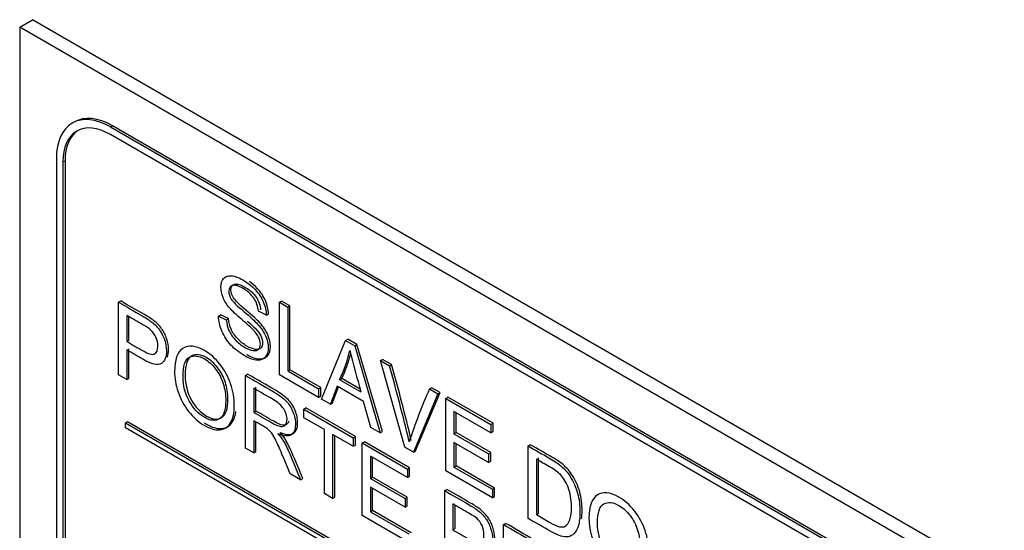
# Model space of a CAD drawing. Header units: inches. Extents: x 2 to 538, y -2 to 358.
# Tile 90 of 119: x 460.768 to 462.381, y 294.628 to 295.464. Entities that reach past the tile are written whole.
import ezdxf

# ---------------------------------------------------------------- set-up
doc = ezdxf.new("R2010")
doc.units = ezdxf.units.IN
doc.header["$MEASUREMENT"] = 0
doc.layers.add('Default', color=7, linetype='Continuous')
doc.layers.add('LAB30004', color=7, linetype='Continuous')

# ---------------------------------------------------------------- blocks, each defined once
blk = doc.blocks.new('SE6')
at = {"layer": 'LAB30004', "color": 7, "linetype": 'Continuous'}
for p, q in [((460.7684, 295.4515), (460.7896, 295.4638)), ((462.3806, 294.5452), (460.7896, 295.4638)), ((462.3593, 294.533), (460.7684, 295.4515)), ((460.7684, 295.4515), (460.7684, 293.6144)), ((460.8579, 295.2965), (460.8543, 295.2944)), ((460.9168, 295.2882), (460.9204, 295.2903)), ((462.2038, 294.5452), (460.9168, 295.2882)), ((462.2038, 294.533), (460.9168, 295.276)), ((462.2073, 294.5473), (460.9204, 295.2903)), ((460.8285, 295.2372), (460.8285, 293.7512)), ((460.8391, 295.2311), (460.8426, 295.2331)), ((460.8391, 295.2311), (460.8391, 293.745)), ((460.8426, 295.2331), (460.8426, 293.7471)), ((460.9302, 295.0016), (460.9338, 295.0036)), ((460.9302, 294.883), (460.9302, 295.0016)), ((461.1937, 295.0015), (461.1973, 295.0035)), ((461.1937, 294.8829), (461.1937, 295.0015)), ((461.1937, 295.0015), (461.2072, 294.9937)), ((461.2107, 294.9957), (461.1973, 295.0035)), ((461.1723, 294.9805), (461.1592, 294.9869)), ((461.2072, 294.9937), (461.2107, 294.9957)), ((461.2072, 294.9937), (461.2072, 294.8891)), ((461.2107, 294.8911), (461.2107, 294.9957)), ((460.9438, 294.9799), (460.9438, 294.9373)), ((460.9473, 294.9393), (460.9473, 294.9778)), ((461.0939, 294.9787), (461.0974, 294.9807)), ((461.0939, 294.9787), (461.1067, 294.9727)), ((461.1102, 294.9747), (461.0974, 294.9807)), ((461.1067, 294.9727), (461.1102, 294.9747)), ((461.1723, 294.9805), (461.1758, 294.9825)), ((460.9438, 294.9373), (460.9473, 294.9393)), ((461.2628, 294.843), (461.3021, 294.9389)), ((461.3021, 294.9389), (461.3056, 294.941)), ((461.3021, 294.9389), (461.317, 294.9303)), ((461.3206, 294.9323), (461.3056, 294.941)), ((460.9438, 294.9234), (460.9438, 294.8752)), ((460.9473, 294.8772), (460.9473, 294.9254)), ((461.317, 294.9303), (461.3206, 294.9323)), ((461.317, 294.9303), (461.3586, 294.7877)), ((461.3622, 294.7898), (461.3206, 294.9323)), ((461.359, 294.906), (461.3626, 294.9081)), ((461.3988, 294.7646), (461.359, 294.906)), ((461.359, 294.906), (461.3738, 294.8975)), ((461.3773, 294.8995), (461.3626, 294.9081)), ((461.2072, 294.8891), (461.2107, 294.8911)), ((461.2072, 294.8891), (461.2578, 294.8598)), ((461.2614, 294.8619), (461.2107, 294.8911)), ((461.3738, 294.8975), (461.3773, 294.8995)), ((460.9438, 294.8752), (460.9302, 294.883)), ((460.9438, 294.8752), (460.9473, 294.8772)), ((461.1381, 294.8816), (461.1416, 294.8837)), ((461.1381, 294.763), (461.1381, 294.8816)), ((461.2578, 294.8459), (461.1937, 294.8829)), ((461.2923, 294.8747), (461.2958, 294.8768)), ((461.2923, 294.8747), (461.327, 294.8547)), ((461.3257, 294.8595), (461.2958, 294.8768)), ((461.1516, 294.8607), (461.1516, 294.8215)), ((461.1551, 294.8235), (461.1551, 294.8627)), ((461.2578, 294.8598), (461.2614, 294.8619)), ((461.2578, 294.8598), (461.2578, 294.8459)), ((461.2614, 294.848), (461.2614, 294.8619)), ((461.2882, 294.8643), (461.2771, 294.8348)), ((461.2806, 294.8368), (461.2905, 294.863)), ((461.3314, 294.8394), (461.2882, 294.8643)), ((461.4394, 294.8597), (461.4429, 294.8617)), ((461.4394, 294.8597), (461.4532, 294.8516)), ((461.4568, 294.8537), (461.4429, 294.8617)), ((461.2578, 294.8459), (461.2614, 294.848)), ((461.2771, 294.8348), (461.2628, 294.843)), ((461.4532, 294.8516), (461.413, 294.7564)), ((461.4165, 294.7584), (461.4568, 294.8537)), ((461.4532, 294.8516), (461.4568, 294.8537)), ((461.4659, 294.8443), (461.4694, 294.8464)), ((461.4659, 294.7258), (461.4659, 294.8443)), ((461.4659, 294.8443), (461.5399, 294.8016)), ((461.5434, 294.8037), (461.4694, 294.8464)), ((461.2335, 294.8265), (461.2371, 294.8285)), ((461.2335, 294.8126), (461.2335, 294.8265)), ((461.2335, 294.8265), (461.3145, 294.7797)), ((461.3181, 294.7818), (461.2371, 294.8285)), ((461.2771, 294.8348), (461.2806, 294.8368)), ((461.3432, 294.7966), (461.3314, 294.8394)), ((461.1516, 294.8215), (461.1551, 294.8235)), ((461.1516, 294.8078), (461.1516, 294.7552)), ((461.2673, 294.7931), (461.2335, 294.8126)), ((461.5399, 294.7877), (461.4794, 294.8226)), ((461.4794, 294.8226), (461.4794, 294.7862)), ((461.4829, 294.7882), (461.4829, 294.8206)), ((460.9416, 294.8044), (460.9451, 294.8065)), ((460.9416, 294.7963), (460.9416, 294.8044)), ((460.9416, 294.8044), (462.179, 294.09)), ((462.179, 294.0818), (460.9416, 294.7963)), ((460.9451, 294.8065), (462.1826, 294.0921)), ((461.1551, 294.7572), (461.1551, 294.8058)), ((461.2673, 294.6884), (461.2673, 294.7931)), ((461.3586, 294.7877), (461.3432, 294.7966)), ((461.5399, 294.8016), (461.5434, 294.8037)), ((461.5399, 294.8016), (461.5399, 294.7877)), ((461.5434, 294.7898), (461.5434, 294.8037)), ((461.3145, 294.7658), (461.2808, 294.7853)), ((461.2808, 294.7853), (461.2808, 294.6806)), ((461.2843, 294.6827), (461.2843, 294.7833)), ((461.3145, 294.7797), (461.3181, 294.7818)), ((461.3145, 294.7797), (461.3145, 294.7658)), ((461.3181, 294.7679), (461.3181, 294.7818)), ((461.3586, 294.7877), (461.3622, 294.7898)), ((461.4794, 294.7862), (461.4829, 294.7882)), ((461.4794, 294.7862), (461.5361, 294.7535)), ((461.5396, 294.7555), (461.4829, 294.7882)), ((461.5399, 294.7877), (461.5434, 294.7898)), ((461.1516, 294.7552), (461.1381, 294.763)), ((461.3145, 294.7658), (461.3181, 294.7679)), ((461.3292, 294.7713), (461.3328, 294.7733)), ((461.3292, 294.6526), (461.3292, 294.7713)), ((461.3292, 294.7713), (461.4032, 294.7285)), ((461.4068, 294.7306), (461.3328, 294.7733)), ((461.413, 294.7564), (461.3988, 294.7646)), ((461.5361, 294.7395), (461.4794, 294.7722)), ((461.4794, 294.7722), (461.4794, 294.7319)), ((461.4829, 294.7339), (461.4829, 294.7702)), ((461.6009, 294.7664), (461.6044, 294.7684)), ((461.6009, 294.6479), (461.6009, 294.7664)), ((461.1516, 294.7552), (461.1551, 294.7572)), ((461.4032, 294.7146), (461.3428, 294.7496)), ((461.3428, 294.7496), (461.3428, 294.7131)), ((461.3463, 294.7151), (461.3463, 294.7475)), ((461.413, 294.7564), (461.4165, 294.7584)), ((461.5361, 294.7535), (461.5396, 294.7555)), ((461.5361, 294.7535), (461.5361, 294.7395)), ((461.5396, 294.7416), (461.5396, 294.7555)), ((461.6144, 294.7447), (461.6144, 294.654)), ((461.6179, 294.656), (461.6179, 294.7468)), ((461.4032, 294.7285), (461.4068, 294.7306)), ((461.4032, 294.7285), (461.4032, 294.7146)), ((461.4068, 294.7167), (461.4068, 294.7306)), ((461.4794, 294.7319), (461.4829, 294.7339)), ((461.4794, 294.7319), (461.5423, 294.6956)), ((461.5459, 294.6976), (461.4829, 294.7339)), ((461.5361, 294.7395), (461.5396, 294.7416)), ((461.2283, 294.7109), (461.2113, 294.7207)), ((461.2283, 294.7109), (461.2319, 294.7129)), ((461.3428, 294.7131), (461.3463, 294.7151)), ((461.3428, 294.7131), (461.3994, 294.6804)), ((461.4029, 294.6824), (461.3463, 294.7151)), ((461.4032, 294.7146), (461.4068, 294.7167)), ((461.5423, 294.6817), (461.4659, 294.7258)), ((461.3994, 294.6664), (461.3428, 294.6991)), ((461.3428, 294.6991), (461.3428, 294.6588)), ((461.3463, 294.6608), (461.3463, 294.6971)), ((461.4643, 294.6933), (461.4678, 294.6953)), ((461.5423, 294.6956), (461.5459, 294.6976)), ((461.5423, 294.6956), (461.5423, 294.6817)), ((461.5459, 294.6837), (461.5459, 294.6976)), ((461.2808, 294.6806), (461.2673, 294.6884)), ((461.2808, 294.6806), (461.2843, 294.6827)), ((461.3994, 294.6804), (461.4029, 294.6824)), ((461.3994, 294.6804), (461.3994, 294.6664)), ((461.4029, 294.6685), (461.4029, 294.6824)), ((461.4643, 294.5747), (461.4643, 294.6933)), ((461.5423, 294.6817), (461.5459, 294.6837)), ((461.3994, 294.6664), (461.4029, 294.6685)), ((461.4777, 294.6716), (461.4777, 294.629)), ((461.4813, 294.6311), (461.4813, 294.6696)), ((461.4057, 294.6085), (461.3292, 294.6526)), ((461.3428, 294.6588), (461.3463, 294.6608)), ((461.3428, 294.6588), (461.4057, 294.6225)), ((461.4092, 294.6245), (461.3463, 294.6608)), ((461.6144, 294.654), (461.6179, 294.656)), ((461.4777, 294.629), (461.4813, 294.6311)), ((461.5604, 294.6378), (461.564, 294.6398)), ((461.5604, 294.5192), (461.5604, 294.6378))]:
    blk.add_line(p, q, dxfattribs=at)
for centre, radius, start, end in [((461.0567, 294.9843), 0.2598, 335.0543, 346.2661), ((463.5369, 295.4734), 2.2949, 193.8863, 195.6406), ((461.0602, 294.9864), 0.2598, 335.0543, 344.5294), ((458.6324, 294.1206), 2.8494, 13.2431, 15.8227), ((458.6359, 294.1226), 2.8494, 13.2431, 15.8227), ((462.3081, 294.4744), 0.9504, 156.0871, 161.6691)]:
    blk.add_arc(centre, radius, start, end, dxfattribs=at)
for centre, major_axis, start_param, end_param in [((460.9168, 295.1862), (0.0625, -0.1083), 2.356194, 3.926991), ((460.9204, 295.1882), (0.0625, -0.1083), 2.356194, 3.141593), ((460.9168, 295.1862), (0.055, -0.0953), 2.356194, 3.926991), ((460.9204, 295.1882), (0.055, -0.0953), 3.173739, 3.926991)]:
    blk.add_ellipse(centre, major_axis=major_axis, ratio=0.57735, start_param=start_param, end_param=end_param, dxfattribs=at)
for points, knots in [([(461.1067, 294.9727), (461.1073, 294.9663), (461.1087, 294.9606), (461.1109, 294.9555), (461.1131, 294.9504), (461.1166, 294.9453), (461.1259, 294.9352), (461.1311, 294.931), (461.1421, 294.9246), (461.1466, 294.9229), (461.1546, 294.922), (461.1576, 294.9227), (461.1595, 294.9247), (461.1614, 294.9267), (461.1624, 294.9295), (461.1624, 294.9369), (461.1614, 294.9407), (461.1576, 294.9484), (461.1545, 294.9525), (461.1502, 294.9568), (461.1474, 294.9596), (461.1414, 294.9651), (461.132, 294.9731), (461.1226, 294.9812), (461.116, 294.9875), (461.1123, 294.9919), (461.1073, 294.9978), (461.1037, 295.0035), (461.0989, 295.0151), (461.0978, 295.0206), (461.0978, 295.0321), (461.0992, 295.0369), (461.1051, 295.0439), (461.1093, 295.0454), (461.115, 295.0448), (461.1206, 295.0442), (461.1269, 295.042), (461.1414, 295.0337), (461.1481, 295.0284), (461.1539, 295.0222), (461.1596, 295.016), (461.1641, 295.0093), (461.1672, 295.002), (461.1703, 294.9947), (461.172, 294.9876), (461.1723, 294.9805)], [0, 0, 0, 0, 0.049734, 0.049734, 0.049734, 0.102625, 0.102625, 0.155515, 0.155515, 0.202805, 0.202805, 0.250096, 0.250096, 0.250096, 0.285885, 0.285885, 0.322453, 0.322453, 0.359021, 0.359021, 0.359021, 0.428383, 0.428383, 0.428383, 0.504928, 0.504928, 0.504928, 0.558431, 0.558431, 0.611934, 0.611934, 0.669259, 0.669259, 0.726583, 0.726583, 0.726583, 0.796348, 0.796348, 0.87302, 0.87302, 0.87302, 0.937083, 0.937083, 0.937083, 1, 1, 1, 1]), ([(461.1758, 294.9825), (461.1755, 294.9896), (461.1738, 294.9967), (461.1708, 295.0041), (461.1677, 295.0114), (461.1632, 295.0181), (461.1574, 295.0242), (461.1536, 295.0283), (461.1494, 295.032), (461.1448, 295.0352)], [0, 0, 0, 0, 0.0629166, 0.0629166, 0.0629166, 0.1269796, 0.1269796, 0.1269796, 0.1772868, 0.1772868, 0.1772868, 0.1772868]), ([(461.1592, 294.9869), (461.1585, 294.9947), (461.1561, 295.0017), (461.1521, 295.0078), (461.1481, 295.0139), (461.1421, 295.0193), (461.1343, 295.0239), (461.1261, 295.0287), (461.1201, 295.0302), (461.1164, 295.0289), (461.1127, 295.0276), (461.1108, 295.0245), (461.1108, 295.0154), (461.1121, 295.0111), (461.1147, 295.0068), (461.1174, 295.0025), (461.1242, 294.9958), (461.1352, 294.9866), (461.1462, 294.9774), (461.1538, 294.9704), (461.1579, 294.9659), (461.1639, 294.9593), (461.1682, 294.9527), (461.1711, 294.9463), (461.174, 294.9397), (461.1754, 294.9333), (461.1754, 294.9206), (461.1738, 294.9156), (461.1707, 294.9119), (461.1675, 294.9081), (461.1631, 294.9064), (461.1572, 294.9066), (461.1514, 294.9068), (461.1449, 294.9092), (461.1283, 294.9188), (461.1205, 294.9247), (461.1143, 294.9315), (461.108, 294.9383), (461.1031, 294.9458), (461.0995, 294.9542), (461.0959, 294.9624), (461.0941, 294.9706), (461.0939, 294.9787)], [0, 0, 0, 0, 0.061068, 0.061068, 0.061068, 0.130319, 0.130319, 0.130319, 0.199417, 0.199417, 0.199417, 0.244343, 0.244343, 0.283473, 0.283473, 0.283473, 0.363727, 0.363727, 0.363727, 0.45053, 0.45053, 0.45053, 0.51313, 0.51313, 0.51313, 0.57114, 0.57114, 0.629875, 0.629875, 0.629875, 0.695194, 0.695194, 0.695194, 0.766392, 0.766392, 0.856886, 0.856886, 0.856886, 0.928274, 0.928274, 0.928274, 1, 1, 1, 1]), ([(461.1404, 294.9158), (461.1406, 294.9157), (461.1409, 294.9156), (461.1484, 294.9112), (461.155, 294.9089), (461.1608, 294.9087), (461.1667, 294.9084), (461.1711, 294.9102), (461.1742, 294.9139), (461.1774, 294.9176), (461.179, 294.9226), (461.179, 294.9353), (461.1775, 294.9418), (461.1746, 294.9483), (461.1718, 294.9548), (461.1674, 294.9613), (461.1614, 294.968), (461.1573, 294.9725), (461.1497, 294.9794), (461.1387, 294.9886), (461.1277, 294.9978), (461.1209, 295.0046), (461.1183, 295.0089), (461.1157, 295.0131), (461.1143, 295.0174), (461.1143, 295.0265), (461.1162, 295.0297), (461.1199, 295.031), (461.1237, 295.0323), (461.1297, 295.0307), (461.1378, 295.0259), (461.1457, 295.0213), (461.1517, 295.0159), (461.1556, 295.0099), (461.1597, 295.0037), (461.1621, 294.9968), (461.1628, 294.9889)], [0.2313394, 0.2313394, 0.2313394, 0.2313394, 0.2336085, 0.2336085, 0.3048064, 0.3048064, 0.3048064, 0.3701245, 0.3701245, 0.3701245, 0.4288599, 0.4288599, 0.48687, 0.48687, 0.48687, 0.5494696, 0.5494696, 0.5494696, 0.6362731, 0.6362731, 0.6362731, 0.716527, 0.716527, 0.716527, 0.7556565, 0.7556565, 0.8005831, 0.8005831, 0.8005831, 0.8696808, 0.8696808, 0.8696808, 0.938932, 0.938932, 0.938932, 1, 1, 1, 1]), ([(460.9302, 295.0016), (460.9432, 294.9941), (460.9561, 294.9867), (460.969, 294.9792), (460.9758, 294.9753), (460.981, 294.9719), (460.9846, 294.9691), (460.9896, 294.9652), (460.9939, 294.9609), (460.9973, 294.9562), (461.0007, 294.9515), (461.0034, 294.9461), (461.0055, 294.94), (461.0075, 294.9339), (461.0086, 294.9279), (461.0086, 294.9119), (461.0058, 294.905), (461.0003, 294.9012), (460.9948, 294.8974), (460.9846, 294.8997), (460.9701, 294.9082), (460.9613, 294.9133), (460.9525, 294.9183), (460.9438, 294.9234)], [0, 0, 0, 0, 0.216954, 0.216954, 0.216954, 0.304453, 0.304453, 0.304453, 0.381251, 0.381251, 0.381251, 0.454067, 0.454067, 0.454067, 0.53362, 0.53362, 0.671225, 0.671225, 0.671225, 0.852685, 0.852685, 0.852685, 1, 1, 1, 1]), ([(461.0103, 294.9119), (461.0115, 294.9152), (461.0122, 294.9193), (461.0122, 294.9299), (461.0111, 294.9359), (461.009, 294.9421), (461.007, 294.9481), (461.0042, 294.9535), (461.0008, 294.9582), (460.9974, 294.963), (460.9932, 294.9672), (460.9881, 294.9712), (460.9846, 294.9739), (460.9794, 294.9773), (460.9725, 294.9813), (460.9596, 294.9887), (460.9467, 294.9962), (460.9338, 295.0036)], [0.4013225, 0.4013225, 0.4013225, 0.4013225, 0.46638, 0.46638, 0.5459332, 0.5459332, 0.5459332, 0.6187492, 0.6187492, 0.6187492, 0.6955471, 0.6955471, 0.6955471, 0.7830462, 0.7830462, 0.7830462, 1, 1, 1, 1]), ([(460.9438, 294.9373), (460.9526, 294.9322), (460.9615, 294.9271), (460.9704, 294.9219), (460.9791, 294.9169), (460.9854, 294.9152), (460.9928, 294.9185), (460.9946, 294.9228), (460.9946, 294.9346), (460.9935, 294.9395), (460.9914, 294.9443), (460.9893, 294.9491), (460.9863, 294.9531), (460.9828, 294.9563), (460.9805, 294.9583), (460.9762, 294.9612), (460.9701, 294.9647), (460.9613, 294.9698), (460.9525, 294.9748), (460.9438, 294.9799)], [0, 0, 0, 0, 0.215553, 0.215553, 0.215553, 0.355111, 0.355111, 0.494668, 0.494668, 0.595727, 0.595727, 0.595727, 0.683082, 0.683082, 0.683082, 0.786659, 0.786659, 0.786659, 1, 1, 1, 1]), ([(461.1412, 294.9703), (461.1474, 294.9649), (461.1516, 294.9611), (461.1537, 294.9589), (461.158, 294.9545), (461.1611, 294.9504), (461.1649, 294.9427), (461.1659, 294.9389), (461.1659, 294.9316), (461.1649, 294.9288), (461.163, 294.9268), (461.1611, 294.9247), (461.1581, 294.924), (461.1502, 294.9249), (461.1457, 294.9267), (461.1347, 294.933), (461.1294, 294.9373), (461.1201, 294.9474), (461.1167, 294.9525), (461.1144, 294.9576), (461.1123, 294.9626), (461.1108, 294.9684), (461.1102, 294.9747)], [0.5865763, 0.5865763, 0.5865763, 0.5865763, 0.6409789, 0.6409789, 0.6409789, 0.6775467, 0.6775467, 0.7141145, 0.7141145, 0.7499043, 0.7499043, 0.7499043, 0.7971945, 0.7971945, 0.8444848, 0.8444848, 0.8973753, 0.8973753, 0.9502658, 0.9502658, 0.9502658, 1, 1, 1, 1]), ([(461.0219, 294.8878), (461.0219, 294.9074), (461.0265, 294.9202), (461.0356, 294.926), (461.0447, 294.9319), (461.0565, 294.9307), (461.0803, 294.9169), (461.0889, 294.9094), (461.0964, 294.8997), (461.104, 294.8901), (461.1098, 294.8796), (461.1138, 294.8679), (461.1179, 294.8562), (461.1198, 294.8445), (461.1198, 294.8207), (461.1176, 294.8112), (461.1093, 294.7971), (461.1034, 294.7933), (461.0957, 294.7928), (461.088, 294.7924), (461.0797, 294.7948), (461.0612, 294.8055), (461.0526, 294.8131), (461.045, 294.8229), (461.0374, 294.8327), (461.0317, 294.8433), (461.0278, 294.8549), (461.0239, 294.8665), (461.0219, 294.8774), (461.0219, 294.8878)], [0, 0, 0, 0, 0.133288, 0.133288, 0.133288, 0.256521, 0.256521, 0.33712, 0.33712, 0.33712, 0.417226, 0.417226, 0.417226, 0.502205, 0.502205, 0.588318, 0.588318, 0.674431, 0.674431, 0.674431, 0.752878, 0.752878, 0.837964, 0.837964, 0.837964, 0.918255, 0.918255, 0.918255, 1, 1, 1, 1]), ([(461.0358, 294.8795), (461.0358, 294.8652), (461.0392, 294.852), (461.0458, 294.84), (461.0525, 294.828), (461.0607, 294.8191), (461.0809, 294.8074), (461.0893, 294.8067), (461.1025, 294.8157), (461.1057, 294.8255), (461.1057, 294.8504), (461.1044, 294.8596), (461.1016, 294.8684), (461.0988, 294.8772), (461.0946, 294.8851), (461.0892, 294.8922), (461.0838, 294.8994), (461.0777, 294.9048), (461.0614, 294.9142), (461.0531, 294.9152), (461.0462, 294.9115), (461.0393, 294.9079), (461.0358, 294.8972), (461.0358, 294.8795)], [0, 0, 0, 0, 0.12936, 0.12936, 0.12936, 0.25362, 0.25362, 0.379572, 0.379572, 0.505523, 0.505523, 0.58514, 0.58514, 0.58514, 0.664225, 0.664225, 0.664225, 0.743181, 0.743181, 0.854837, 0.854837, 0.854837, 1, 1, 1, 1]), ([(461.0394, 294.8815), (461.0394, 294.8993), (461.0429, 294.9099), (461.0498, 294.9136), (461.0567, 294.9172), (461.0649, 294.9162), (461.0813, 294.9068), (461.0873, 294.9014), (461.0927, 294.8943), (461.0981, 294.8871), (461.1023, 294.8792), (461.1051, 294.8704), (461.1079, 294.8616), (461.1093, 294.8524), (461.1093, 294.8276), (461.106, 294.8177), (461.0929, 294.8087), (461.0845, 294.8095), (461.0642, 294.8212), (461.056, 294.8301), (461.0493, 294.8421), (461.0427, 294.854), (461.0394, 294.8672), (461.0394, 294.8815)], [0, 0, 0, 0, 0.145163, 0.145163, 0.145163, 0.256819, 0.256819, 0.335775, 0.335775, 0.335775, 0.41486, 0.41486, 0.41486, 0.494477, 0.494477, 0.620428, 0.620428, 0.74638, 0.74638, 0.87064, 0.87064, 0.87064, 1, 1, 1, 1]), ([(461.1381, 294.8816), (461.1532, 294.8729), (461.1684, 294.8641), (461.1835, 294.8554), (461.1927, 294.8501), (461.1996, 294.8451), (461.2091, 294.8353), (461.2129, 294.8293), (461.2158, 294.8223), (461.2187, 294.8152), (461.22, 294.8085), (461.22, 294.7936), (461.2177, 294.7878), (461.2083, 294.7817), (461.201, 294.7822), (461.1911, 294.7864)], [0, 0, 0, 0, 0.318516, 0.318516, 0.318516, 0.446195, 0.446195, 0.573873, 0.573873, 0.573873, 0.693766, 0.693766, 0.846883, 0.846883, 1, 1, 1, 1]), ([(461.1946, 294.7885), (461.2045, 294.7843), (461.2118, 294.7838), (461.2212, 294.7899), (461.2235, 294.7956), (461.2235, 294.8105), (461.2222, 294.8173), (461.2193, 294.8244), (461.2164, 294.8314), (461.2127, 294.8373), (461.2031, 294.8471), (461.1962, 294.8521), (461.1871, 294.8574), (461.1719, 294.8662), (461.1568, 294.8749), (461.1416, 294.8837)], [0, 0, 0, 0, 0.153117, 0.153117, 0.306234, 0.306234, 0.426127, 0.426127, 0.426127, 0.553805, 0.553805, 0.681484, 0.681484, 0.681484, 1, 1, 1, 1]), ([(461.1516, 294.8215), (461.1613, 294.8159), (461.1711, 294.8103), (461.1808, 294.8046), (461.187, 294.801), (461.1919, 294.799), (461.1953, 294.7984), (461.1988, 294.7979), (461.2015, 294.7988), (461.2052, 294.8031), (461.2061, 294.8061), (461.2061, 294.8156), (461.2043, 294.8213), (461.2007, 294.8269), (461.1972, 294.8325), (461.1916, 294.8376), (461.1841, 294.842), (461.1732, 294.8482), (461.1624, 294.8545), (461.1516, 294.8607)], [0, 0, 0, 0, 0.228608, 0.228608, 0.228608, 0.344188, 0.344188, 0.344188, 0.420418, 0.420418, 0.496648, 0.496648, 0.607103, 0.607103, 0.607103, 0.745784, 0.745784, 0.745784, 1, 1, 1, 1]), ([(461.0707, 294.8042), (461.0719, 294.8034), (461.0731, 294.8027), (461.0832, 294.7969), (461.0915, 294.7944), (461.0992, 294.7949), (461.1069, 294.7954), (461.1128, 294.7991), (461.1196, 294.8106), (461.1215, 294.8161), (461.1224, 294.8226)], [0.2362205, 0.2362205, 0.2362205, 0.2362205, 0.2471215, 0.2471215, 0.3255694, 0.3255694, 0.3255694, 0.411682, 0.411682, 0.4663117, 0.4663117, 0.4663117, 0.4663117]), ([(461.2113, 294.7207), (461.2068, 294.7315), (461.2023, 294.7424), (461.1978, 294.7532), (461.1939, 294.7626), (461.1906, 294.77), (461.188, 294.7752), (461.1854, 294.7805), (461.1831, 294.7844), (461.1811, 294.7871), (461.1791, 294.7897), (461.177, 294.792), (461.1749, 294.7938), (461.1734, 294.7952), (461.1708, 294.7967), (461.1673, 294.7988), (461.1621, 294.8018), (461.1568, 294.8048), (461.1516, 294.8078)], [0, 0, 0, 0, 0.307176, 0.307176, 0.307176, 0.516403, 0.516403, 0.516403, 0.634791, 0.634791, 0.634791, 0.716811, 0.716811, 0.716811, 0.809183, 0.809183, 0.809183, 1, 1, 1, 1]), ([(461.209, 294.807), (461.2085, 294.8054), (461.2078, 294.8041), (461.205, 294.8008), (461.2023, 294.8), (461.1989, 294.8005), (461.1954, 294.801), (461.1905, 294.8031), (461.1843, 294.8067), (461.1746, 294.8123), (461.1649, 294.8179), (461.1551, 294.8235)], [0.5402729, 0.5402729, 0.5402729, 0.5402729, 0.5795824, 0.5795824, 0.6558124, 0.6558124, 0.6558124, 0.7713919, 0.7713919, 0.7713919, 1, 1, 1, 1]), ([(461.1911, 294.7864), (461.1947, 294.7823), (461.1975, 294.7788), (461.1993, 294.7758), (461.2033, 294.7693), (461.207, 294.7618), (461.2106, 294.7535), (461.2167, 294.7393), (461.2224, 294.7251), (461.2283, 294.7109)], [0, 0, 0, 0, 0.159913, 0.159913, 0.159913, 0.45291, 0.45291, 0.45291, 1, 1, 1, 1]), ([(461.2319, 294.7129), (461.226, 294.7271), (461.2202, 294.7414), (461.2141, 294.7555), (461.2106, 294.7638), (461.2069, 294.7713), (461.2028, 294.7778), (461.201, 294.7808), (461.1983, 294.7843), (461.1946, 294.7885)], [0, 0, 0, 0, 0.54709, 0.54709, 0.54709, 0.840087, 0.840087, 0.840087, 1, 1, 1, 1]), ([(461.6009, 294.7664), (461.6127, 294.7596), (461.6245, 294.7528), (461.6362, 294.746), (461.6442, 294.7414), (461.6503, 294.7373), (461.6545, 294.7338), (461.6604, 294.7288), (461.6654, 294.7231), (461.6696, 294.7165), (461.675, 294.7081), (461.679, 294.699), (461.6818, 294.6892), (461.6845, 294.6795), (461.6858, 294.6693), (461.6858, 294.6497), (461.6848, 294.6422), (461.6831, 294.6363), (461.6813, 294.6304), (461.6789, 294.626), (461.676, 294.6232), (461.6731, 294.6203), (461.6701, 294.6184), (461.6667, 294.6178), (461.6633, 294.6172), (461.6592, 294.6175), (461.6496, 294.6204), (461.6442, 294.6229), (461.638, 294.6265), (461.6256, 294.6336), (461.6133, 294.6407), (461.6009, 294.6479)], [0, 0, 0, 0, 0.150369, 0.150369, 0.150369, 0.228411, 0.228411, 0.228411, 0.300664, 0.300664, 0.300664, 0.392557, 0.392557, 0.392557, 0.498092, 0.498092, 0.587875, 0.587875, 0.587875, 0.658352, 0.658352, 0.658352, 0.714996, 0.714996, 0.714996, 0.778682, 0.778682, 0.842367, 0.842367, 0.842367, 1, 1, 1, 1]), ([(461.6884, 294.6471), (461.689, 294.6512), (461.6893, 294.6557), (461.6893, 294.6714), (461.688, 294.6815), (461.6853, 294.6913), (461.6826, 294.7011), (461.6785, 294.7102), (461.6731, 294.7186), (461.669, 294.7251), (461.664, 294.7308), (461.658, 294.7358), (461.6539, 294.7393), (461.6478, 294.7434), (461.6398, 294.748), (461.628, 294.7548), (461.6162, 294.7616), (461.6044, 294.7684)], [0.4515038, 0.4515038, 0.4515038, 0.4515038, 0.5019081, 0.5019081, 0.607443, 0.607443, 0.607443, 0.6993363, 0.6993363, 0.6993363, 0.7715891, 0.7715891, 0.7715891, 0.8496308, 0.8496308, 0.8496308, 1, 1, 1, 1]), ([(461.6144, 294.654), (461.6217, 294.6497), (461.629, 294.6455), (461.6364, 294.6413), (461.6431, 294.6374), (461.6485, 294.635), (461.6523, 294.6342), (461.6562, 294.6334), (461.6592, 294.6338), (461.6647, 294.637), (461.6673, 294.6405), (461.669, 294.6458), (461.6708, 294.6511), (461.6718, 294.6581), (461.6718, 294.6795), (461.67, 294.69), (461.6665, 294.6988), (461.663, 294.7074), (461.6587, 294.7144), (461.6536, 294.7196), (461.65, 294.7233), (461.6441, 294.7276), (461.636, 294.7323), (461.6288, 294.7364), (461.6216, 294.7406), (461.6144, 294.7447)], [0, 0, 0, 0, 0.131839, 0.131839, 0.131839, 0.228231, 0.228231, 0.228231, 0.293457, 0.293457, 0.383623, 0.383623, 0.383623, 0.498911, 0.498911, 0.657685, 0.657685, 0.657685, 0.763706, 0.763706, 0.763706, 0.870602, 0.870602, 0.870602, 1, 1, 1, 1]), ([(461.5443, 294.6037), (461.5455, 294.607), (461.5461, 294.6111), (461.5461, 294.6216), (461.5451, 294.6277), (461.543, 294.6337), (461.5409, 294.6399), (461.5381, 294.6452), (461.5348, 294.65), (461.5314, 294.6546), (461.5272, 294.6589), (461.5221, 294.6629), (461.5185, 294.6657), (461.5133, 294.669), (461.5065, 294.673), (461.4936, 294.6804), (461.4807, 294.6879), (461.4678, 294.6953)], [0.4021504, 0.4021504, 0.4021504, 0.4021504, 0.4664233, 0.4664233, 0.5459982, 0.5459982, 0.5459982, 0.6190074, 0.6190074, 0.6190074, 0.6954925, 0.6954925, 0.6954925, 0.7833881, 0.7833881, 0.7833881, 1, 1, 1, 1]), ([(461.4643, 294.6933), (461.4772, 294.6858), (461.49, 294.6784), (461.5029, 294.671), (461.5098, 294.667), (461.515, 294.6636), (461.5186, 294.6608), (461.5237, 294.6569), (461.5279, 294.6526), (461.5312, 294.6479), (461.5346, 294.6432), (461.5374, 294.6378), (461.5395, 294.6317), (461.5416, 294.6256), (461.5426, 294.6196), (461.5426, 294.6036), (461.5398, 294.5967), (461.5342, 294.5929), (461.5287, 294.5892), (461.5187, 294.5914), (461.5041, 294.5999), (461.4953, 294.605), (461.4865, 294.61), (461.4777, 294.6151)], [0, 0, 0, 0, 0.216612, 0.216612, 0.216612, 0.304508, 0.304508, 0.304508, 0.380993, 0.380993, 0.380993, 0.454002, 0.454002, 0.454002, 0.533577, 0.533577, 0.67122, 0.67122, 0.67122, 0.852275, 0.852275, 0.852275, 1, 1, 1, 1]), ([(461.7005, 294.648), (461.7005, 294.6677), (461.7051, 294.6804), (461.7142, 294.6863), (461.7232, 294.6922), (461.7351, 294.6909), (461.7589, 294.6771), (461.7675, 294.6696), (461.775, 294.66), (461.7827, 294.6504), (461.7884, 294.6398), (461.7924, 294.6281), (461.7964, 294.6164), (461.7983, 294.6047), (461.7983, 294.5809), (461.7962, 294.5714), (461.7879, 294.5573), (461.7819, 294.5535), (461.7743, 294.553), (461.7666, 294.5526), (461.7583, 294.555), (461.7398, 294.5657), (461.7312, 294.5734), (461.716, 294.5928), (461.7103, 294.6035), (461.7063, 294.6151), (461.7023, 294.6267), (461.7005, 294.6376), (461.7005, 294.648)], [0, 0, 0, 0, 0.133436, 0.133436, 0.133436, 0.25654, 0.25654, 0.337053, 0.337053, 0.337053, 0.417317, 0.417317, 0.417317, 0.502271, 0.502271, 0.588357, 0.588357, 0.674444, 0.674444, 0.674444, 0.751391, 0.751391, 0.834849, 0.834849, 0.918307, 0.918307, 0.918307, 1, 1, 1, 1]), ([(461.4777, 294.629), (461.4866, 294.6239), (461.4954, 294.6188), (461.5043, 294.6137), (461.5131, 294.6086), (461.5194, 294.6068), (461.5268, 294.6102), (461.5286, 294.6145), (461.5286, 294.6263), (461.5275, 294.6312), (461.5232, 294.6408), (461.5203, 294.6448), (461.5167, 294.648), (461.5145, 294.65), (461.5103, 294.6528), (461.504, 294.6564), (461.4953, 294.6615), (461.4865, 294.6666), (461.4777, 294.6716)], [0, 0, 0, 0, 0.215401, 0.215401, 0.215401, 0.351094, 0.351094, 0.486787, 0.486787, 0.585048, 0.585048, 0.683308, 0.683308, 0.683308, 0.786817, 0.786817, 0.786817, 1, 1, 1, 1]), ([(461.7144, 294.6397), (461.7144, 294.6254), (461.7178, 294.6122), (461.7244, 294.6002), (461.7311, 294.5882), (461.7393, 294.5793), (461.7595, 294.5676), (461.7679, 294.5669), (461.7811, 294.5759), (461.7843, 294.5857), (461.7843, 294.6106), (461.783, 294.6198), (461.7802, 294.6286), (461.7774, 294.6374), (461.7732, 294.6454), (461.7678, 294.6524), (461.7624, 294.6596), (461.7563, 294.665), (461.74, 294.6744), (461.7317, 294.6754), (461.7248, 294.6717), (461.7179, 294.6681), (461.7144, 294.6574), (461.7144, 294.6397)], [0, 0, 0, 0, 0.12936, 0.12936, 0.12936, 0.253622, 0.253622, 0.379574, 0.379574, 0.505526, 0.505526, 0.585143, 0.585143, 0.585143, 0.664256, 0.664256, 0.664256, 0.743199, 0.743199, 0.854836, 0.854836, 0.854836, 1, 1, 1, 1]), ([(461.5604, 294.6378), (461.5756, 294.629), (461.5907, 294.6203), (461.6059, 294.6115), (461.615, 294.6062), (461.622, 294.6012), (461.6267, 294.5963), (461.6315, 294.5914), (461.6353, 294.5855), (461.6381, 294.5785), (461.641, 294.5714), (461.6424, 294.5646), (461.6424, 294.5497), (461.64, 294.544), (461.6306, 294.5379), (461.6234, 294.5384), (461.6135, 294.5426)], [0, 0, 0, 0, 0.318575, 0.318575, 0.318575, 0.466703, 0.466703, 0.466703, 0.574013, 0.574013, 0.574013, 0.693867, 0.693867, 0.846933, 0.846933, 1, 1, 1, 1]), ([(461.6171, 294.5446), (461.6269, 294.5404), (461.6341, 294.5399), (461.6436, 294.546), (461.646, 294.5517), (461.646, 294.5667), (461.6445, 294.5734), (461.6417, 294.5805), (461.6389, 294.5875), (461.635, 294.5935), (461.6302, 294.5984), (461.6255, 294.6032), (461.6186, 294.6083), (461.6094, 294.6136), (461.5943, 294.6223), (461.5791, 294.6311), (461.564, 294.6398)], [0, 0, 0, 0, 0.153067, 0.153067, 0.306133, 0.306133, 0.425987, 0.425987, 0.425987, 0.533297, 0.533297, 0.533297, 0.681425, 0.681425, 0.681425, 1, 1, 1, 1])]:
    blk.add_open_spline(points, degree=3, knots=knots, dxfattribs=at)

msp = doc.modelspace()

# ---------------------------------------------------------------- block references
at = {"layer": 'Default'}
msp.add_blockref('SE6', (0, 0), dxfattribs=at)

doc.saveas('drawing.dxf')
